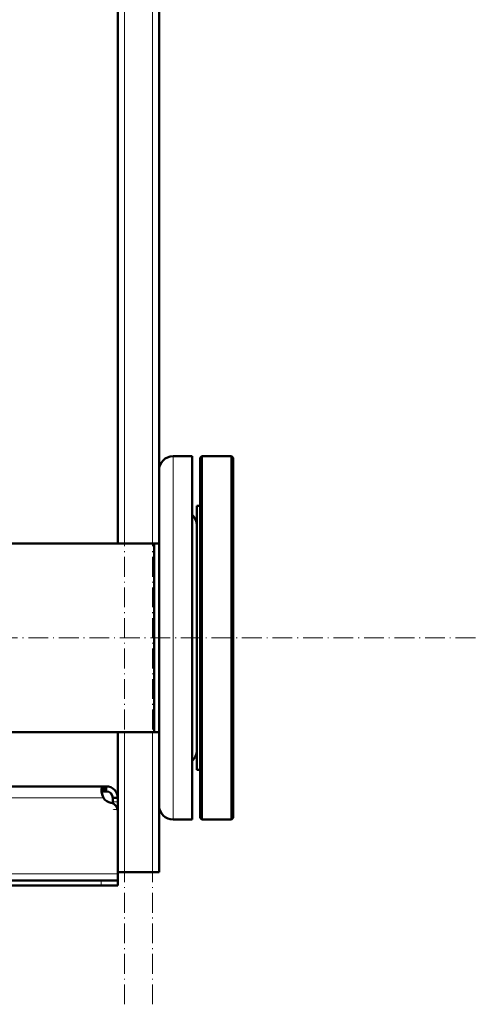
# Model space of a CAD drawing. Extents: x -2073 to 2460, y -1789 to 708.
# Tile 76 of 93: x 787 to 1066, y -481 to 115. Entities that reach past the tile are written whole.
import ezdxf

# ---------------------------------------------------------------- set-up
doc = ezdxf.new("R2010")
doc.units = 0
doc.linetypes.add('DASHDOT', pattern=[18.5, 12, -3, 0.5, -3])

msp = doc.modelspace()

# ---------------------------------------------------------------- linework, layer by layer
at = {"color": 7, "linetype": 'DASHDOT', "lineweight": 18}
for p, q in [((850.57, -481.01), (850.57, 478.99)), ((867.57, -481.01), (867.57, 478.99)), ((-724.63, -259.01), (1065.77, -259.01))]:
    msp.add_line(p, q, dxfattribs=at)
at = {"color": 7, "lineweight": 50}
for p, q in [((846.57, -201.86), (846.57, 398.99)), ((871.57, -157.41), (871.57, 228.99)), ((891.57, -148.98), (880.07, -148.98)), ((880.07, -148.98), (891.57, -148.98)), ((891.57, -369.04), (891.57, -148.98)), ((896.57, -150.01), (897.57, -149.01)), ((897.57, -259.01), (897.57, -149.01)), ((897.57, -149.01), (915.57, -149.01)), ((915.57, -259.01), (915.57, -149.01)), ((916.57, -150.01), (915.57, -149.01)), ((896.57, -259.01), (896.57, -150.01)), ((916.57, -259.01), (916.57, -150.01)), ((871.57, -360.54), (871.57, -157.48)), ((894.57, -179.01), (896.57, -179.01)), ((894.57, -297.37), (894.57, -179.01)), ((894.57, -179.01), (896.57, -179.01)), ((413.52, -201.86), (868.57, -201.86)), ((846.56, -201.86), (740.81, -201.86)), ((868.57, -286.41), (868.57, -201.86)), ((868.57, -201.86), (871.57, -201.86)), ((868.57, -259.01), (868.57, -201.86)), ((868.57, -316.16), (868.57, -259.01)), ((896.57, -368.01), (896.57, -259.01)), ((897.57, -369.01), (897.57, -259.01)), ((915.57, -369.01), (915.57, -259.01)), ((916.57, -368.01), (916.57, -259.01)), ((868.57, -316.16), (868.57, -286.41)), ((894.57, -339.01), (894.57, -297.37)), ((-575.43, -316.16), (868.57, -316.16)), ((846.57, -363.89), (846.57, -316.16)), ((868.57, -316.16), (871.57, -316.16)), ((894.57, -339.01), (896.57, -339.01)), ((838.03, -349.01), (-544.9, -349.01)), ((838.03, -349.01), (838.03, -352.01)), ((839.57, -349.01), (838.03, -349.01)), ((839.57, -349.01), (839.57, -352.01)), ((839.57, -352.01), (838.03, -352.01)), ((843.57, -356.01), (843.57, -358.41)), ((846.57, -356.01), (843.57, -356.01)), ((846.57, -356.01), (846.57, -358.41)), ((843.57, -358.41), (843.57, -359.31)), ((846.57, -358.41), (846.57, -362.94)), ((846.57, -362.94), (846.57, -401.01)), ((871.57, -401.01), (871.57, -360.61)), ((846.57, -363.89), (846.57, -402.01)), ((891.57, -369.04), (880.07, -369.04)), ((896.57, -368.01), (897.57, -369.01)), ((897.57, -369.01), (915.57, -369.01)), ((916.57, -368.01), (915.57, -369.01)), ((850.57, -401.01), (846.57, -401.01)), ((846.57, -402.01), (846.57, -406.01)), ((867.57, -401.01), (850.57, -401.01)), ((871.57, -401.01), (867.57, -401.01)), ((836.57, -406.01), (-543.43, -406.01)), ((-543.43, -409.01), (836.57, -409.01)), ((836.57, -406.01), (846.57, -406.01)), ((836.57, -409.01), (846.57, -409.01)), ((846.57, -406.01), (846.57, -409.01))]:
    msp.add_line(p, q, dxfattribs=at)
at = {"color": 7, "lineweight": 18}
for p, q in [((850.57, -201.86), (850.57, 398.99)), ((867.57, -201.86), (867.57, 398.99)), ((880.07, -369.04), (880.07, -148.98)), ((850.57, -401.01), (850.57, -316.16)), ((867.57, -401.01), (867.57, -316.16)), ((837.89, -356.01), (-544.76, -356.01)), ((846.57, -358.41), (843.57, -358.41)), ((846.57, -362.94), (846.47, -362.94)), ((846.57, -402.01), (-553.43, -402.01)), ((836.57, -406.01), (836.57, -409.01))]:
    msp.add_line(p, q, dxfattribs=at)
at = {"color": 7, "linetype": 'DASHDOT', "lineweight": 18, "ltscale": 0.090002}
msp.add_line((846.87, -362.94), (843.27, -362.94), dxfattribs=at)
at = {"color": 7, "linetype": 'DASHDOT', "lineweight": 18, "ltscale": 0.090015}
msp.add_line((836.57, -405.71), (836.57, -409.31), dxfattribs=at)
at = {"color": 7, "lineweight": 50}
for points in [[(838.03, -349.01), (837.77, -349.03), (837.54, -349.09), (837.28, -349.24), (837.07, -349.47), (836.9, -349.77), (836.81, -350.06), (836.74, -350.39), (836.69, -351.16)], [(836.69, -351.16), (836.74, -352.04), (836.88, -353), (837.12, -353.99), (837.45, -354.99), (837.89, -356.01)], [(838.03, -352.01), (837.74, -352.03), (837.48, -352.07), (837.19, -352.18), (836.97, -352.36), (836.81, -352.6)], [(838.03, -352.01), (837.74, -352.03), (837.48, -352.07), (837.2, -352.18), (836.97, -352.36), (836.81, -352.59)], [(836.81, -352.6), (837.05, -353.73), (837.41, -354.89), (837.89, -356.01)]]:
    msp.add_lwpolyline(points, dxfattribs=at)
for centre, radius, start, end in [((880.07, -157.48), 8.5, 90, 179.99999), ((880.07, -157.48), 8.5, 90, 179.99999), ((886.07, -190.98), 8.5, 0.47741, 49.68525), ((886.07, -190.98), 8.5, 0, 49.67979), ((886.07, -327.04), 8.5, 310.32021, 360), ((886.07, -327.04), 8.5, 310.32021, 359.54488), ((839.57, -356.01), 7, 360, 90), ((843.69, -352.08), 7, 214.13257, 259.80979), ((839.57, -356.01), 4, 360, 90), ((841.57, -363.89), 5, 0, 79.80978), ((880.07, -360.54), 8.5, 179.99999, 270)]:
    msp.add_arc(centre, radius, start, end, dxfattribs=at)

doc.saveas('drawing.dxf')
